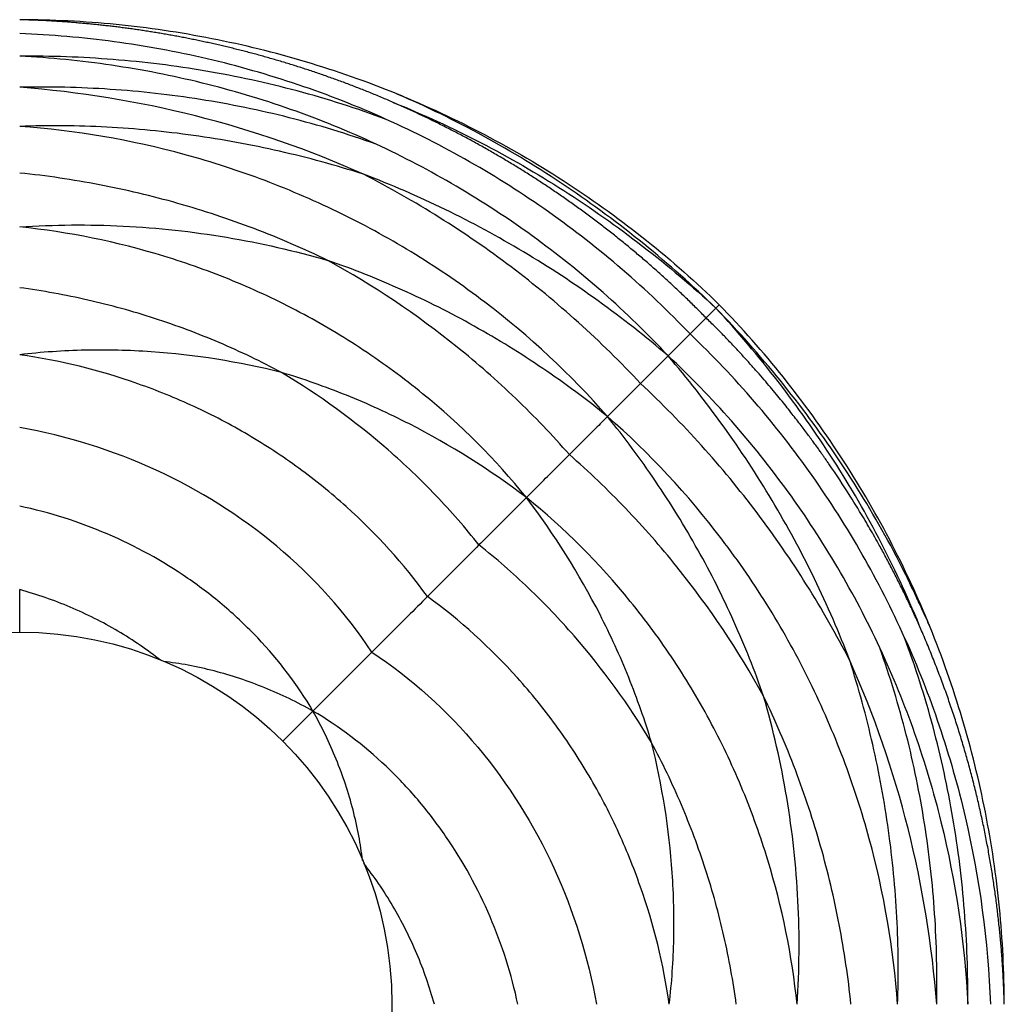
# Model space of a CAD drawing. Extents: x 0 to 594, y 0 to 841.
# Tile 4 of 17: x 177 to 284, y 135 to 242. Entities that reach past the tile are written whole.
import ezdxf

# ---------------------------------------------------------------- set-up
doc = ezdxf.new("R2010")
doc.units = 0
doc.linetypes.add('SLD-SOLIDO', pattern=[0])
doc.layers.get('0').update_dxf_attribs({"linetype": 'CONTINUOUS'})

msp = doc.modelspace()

# ---------------------------------------------------------------- linework, layer by layer
at = {"color": 7, "linetype": 'SLD-SOLIDO'}
msp.add_line((252.86, 210.62), (252.49, 210.25), dxfattribs=at)
msp.add_circle((176.84, 134.6), 40.44, dxfattribs=at)
for points, knots in [([(217.43, 232.6), (217.22, 232.69), (216.8, 232.87), (216.16, 233.14), (215.52, 233.41), (214.88, 233.67), (214.24, 233.93), (213.6, 234.18), (212.96, 234.42), (212.33, 234.67), (211.69, 234.9), (211.05, 235.14), (210.41, 235.36), (209.78, 235.59), (209.14, 235.81), (208.51, 236.02), (207.87, 236.23), (207.24, 236.43), (206.6, 236.64), (205.97, 236.83), (205.33, 237.02), (204.7, 237.21), (204.07, 237.39), (203.44, 237.57), (202.81, 237.75), (202.18, 237.92), (201.55, 238.08), (200.92, 238.25), (200.3, 238.4), (199.67, 238.56), (199.04, 238.71), (198.42, 238.85), (197.8, 238.99), (197.17, 239.13), (196.55, 239.26), (195.93, 239.39), (195.32, 239.52), (194.7, 239.64), (194.08, 239.76), (193.47, 239.87), (192.85, 239.98), (192.24, 240.09), (191.63, 240.19), (191.02, 240.29), (190.41, 240.38), (189.8, 240.47), (189.2, 240.56), (188.59, 240.64), (187.99, 240.72), (187.39, 240.8), (186.79, 240.87), (186.19, 240.94), (185.59, 241.01), (185, 241.07), (184.4, 241.13), (183.81, 241.18), (183.22, 241.23), (182.63, 241.28), (182.05, 241.33), (181.46, 241.37), (180.88, 241.41), (180.3, 241.44), (179.72, 241.48), (179.14, 241.51), (178.56, 241.53), (177.99, 241.55), (177.41, 241.57), (177.03, 241.58), (176.84, 241.59)], [0, 0, 0, 0, 0.016626, 0.033208, 0.049743, 0.066234, 0.082679, 0.099079, 0.115435, 0.131745, 0.14801, 0.16423, 0.180405, 0.196536, 0.212622, 0.228663, 0.244659, 0.26061, 0.276516, 0.292377, 0.308194, 0.323965, 0.339691, 0.355372, 0.371008, 0.386599, 0.402144, 0.417644, 0.433099, 0.448508, 0.463872, 0.47919, 0.494462, 0.509689, 0.524871, 0.540006, 0.555096, 0.57014, 0.585138, 0.600091, 0.614997, 0.629857, 0.644672, 0.65944, 0.674162, 0.688838, 0.703468, 0.718052, 0.73259, 0.747081, 0.761526, 0.775925, 0.790278, 0.804584, 0.818844, 0.833058, 0.847225, 0.861346, 0.87542, 0.889448, 0.90343, 0.917365, 0.931254, 0.945096, 0.958892, 0.972641, 0.986344, 1, 1, 1, 1]), ([(217.82, 233.53), (214.58, 234.85), (211.27, 236.01), (204.56, 238.01), (201.15, 238.85), (194.28, 240.2), (190.82, 240.72), (183.84, 241.41), (180.34, 241.58), (176.84, 241.59)], [0, 0, 0, 0, 0.25, 0.25, 0.5, 0.5, 0.75, 0.75, 1, 1, 1, 1]), ([(216.67, 230.76), (213.55, 232.17), (210.35, 233.42), (203.85, 235.62), (200.55, 236.56), (193.87, 238.12), (190.49, 238.74), (183.69, 239.66), (180.27, 239.95), (176.84, 240.08)], [0, 0, 0, 0, 0.25, 0.25, 0.5, 0.5, 0.75, 0.75, 1, 1, 1, 1]), ([(216.67, 230.76), (213.5, 231.94), (210.26, 232.97), (203.71, 234.72), (200.4, 235.44), (193.73, 236.58), (190.36, 236.99), (183.61, 237.53), (180.22, 237.65), (176.84, 237.62)], [0, 0, 0, 0, 0.25, 0.25, 0.5, 0.5, 0.75, 0.75, 1, 1, 1, 1]), ([(215.56, 228.07), (212.53, 229.48), (209.43, 230.74), (203.12, 232.95), (199.91, 233.91), (193.42, 235.51), (190.13, 236.15), (183.51, 237.13), (180.18, 237.45), (176.84, 237.62)], [0, 0, 0, 0, 0.25, 0.25, 0.5, 0.5, 0.75, 0.75, 1, 1, 1, 1]), ([(215.56, 228.07), (212.46, 229.17), (209.31, 230.13), (202.94, 231.75), (199.72, 232.41), (193.23, 233.43), (189.96, 233.8), (183.41, 234.24), (180.12, 234.31), (176.84, 234.25)], [0, 0, 0, 0, 0.25, 0.25, 0.5, 0.5, 0.75, 0.75, 1, 1, 1, 1]), ([(214.2, 224.8), (208.32, 227.43), (202.2, 229.55), (189.68, 232.71), (183.28, 233.75), (176.84, 234.25)], [0, 0, 0, 0, 0.5, 0.5, 1, 1, 1, 1]), ([(252.49, 210.25), (247.47, 215.12), (242.02, 219.56), (233.32, 225.42), (230.33, 227.25), (224.18, 230.61), (221.03, 232.15), (217.82, 233.53)], [0, 0, 0, 0, 0.5, 0.5, 0.75, 0.75, 1, 1, 1, 1]), ([(217.82, 233.53), (224.32, 230.89), (230.56, 227.61), (242.32, 219.92), (247.83, 215.51), (252.86, 210.62)], [0, 0, 0, 0, 0.5, 0.5, 1, 1, 1, 1]), ([(251.43, 209.19), (251.26, 209.36), (250.93, 209.7), (250.42, 210.2), (249.91, 210.71), (249.4, 211.21), (248.88, 211.7), (248.36, 212.19), (247.84, 212.68), (247.32, 213.17), (246.79, 213.65), (246.25, 214.13), (245.72, 214.61), (245.18, 215.08), (244.64, 215.55), (244.09, 216.01), (243.54, 216.47), (242.99, 216.93), (242.44, 217.38), (241.88, 217.83), (241.32, 218.28), (240.76, 218.72), (240.19, 219.16), (239.62, 219.59), (239.05, 220.03), (238.48, 220.45), (237.9, 220.88), (237.32, 221.3), (236.73, 221.71), (236.15, 222.12), (235.56, 222.53), (234.97, 222.94), (234.37, 223.34), (233.78, 223.73), (233.18, 224.13), (232.58, 224.51), (231.97, 224.9), (231.37, 225.28), (230.76, 225.66), (230.14, 226.03), (229.53, 226.4), (228.91, 226.76), (228.3, 227.12), (227.67, 227.48), (227.05, 227.83), (226.42, 228.18), (225.8, 228.52), (225.17, 228.86), (224.53, 229.19), (223.9, 229.52), (223.26, 229.85), (222.62, 230.17), (221.98, 230.49), (221.34, 230.8), (220.69, 231.11), (220.04, 231.42), (219.39, 231.72), (218.74, 232.02), (218.09, 232.31), (217.65, 232.5), (217.43, 232.6)], [0, 0, 0, 0, 0.017225, 0.034451, 0.05168, 0.068911, 0.086143, 0.103377, 0.120613, 0.13785, 0.155089, 0.172329, 0.18957, 0.206813, 0.224057, 0.241301, 0.258547, 0.275793, 0.29304, 0.310288, 0.327536, 0.344784, 0.362033, 0.379282, 0.396531, 0.41378, 0.431028, 0.448277, 0.465525, 0.482773, 0.500021, 0.517269, 0.534516, 0.551763, 0.56901, 0.586256, 0.603501, 0.620747, 0.637991, 0.655236, 0.672479, 0.689723, 0.706965, 0.724207, 0.741448, 0.758689, 0.775929, 0.793168, 0.810407, 0.827644, 0.844882, 0.862118, 0.879354, 0.89659, 0.913826, 0.931061, 0.948296, 0.96553, 0.982765, 1, 1, 1, 1]), ([(217.43, 232.6), (220.66, 231.3), (223.83, 229.84), (230.02, 226.64), (233.04, 224.89), (241.85, 219.26), (247.38, 214.98), (252.49, 210.25)], [0, 0, 0, 0, 0.25, 0.25, 0.5, 0.5, 1, 1, 1, 1]), ([(214.2, 224.8), (211.19, 225.76), (208.14, 226.6), (201.97, 228), (198.86, 228.57), (192.6, 229.45), (189.45, 229.75), (183.15, 230.08), (179.99, 230.11), (176.84, 230)], [0, 0, 0, 0, 0.25, 0.25, 0.5, 0.5, 0.75, 0.75, 1, 1, 1, 1]), ([(249.69, 207.45), (247.35, 209.89), (244.89, 212.23), (239.75, 216.65), (237.08, 218.74), (231.54, 222.65), (228.68, 224.47), (222.79, 227.83), (219.76, 229.37), (216.67, 230.76)], [0, 0, 0, 0, 0.25, 0.25, 0.5, 0.5, 0.75, 0.75, 1, 1, 1, 1]), ([(240.71, 198.47), (236.72, 203.04), (232.24, 207.2), (224.96, 212.73), (222.45, 214.46), (217.27, 217.66), (211.94, 220.6), (206.35, 223.02), (200.65, 225.18), (197.75, 226.12), (188.93, 228.52), (182.9, 229.57), (176.84, 230)], [0, 0, 0, 0, 0.25, 0.25, 0.375, 0.375, 0.5, 0.625, 0.625, 0.75, 0.75, 1, 1, 1, 1]), ([(247.3, 205.06), (245.06, 207.46), (242.7, 209.76), (237.77, 214.11), (235.2, 216.16), (229.88, 220.02), (227.12, 221.82), (221.45, 225.15), (218.54, 226.68), (215.56, 228.07)], [0, 0, 0, 0, 0.25, 0.25, 0.5, 0.5, 0.75, 0.75, 1, 1, 1, 1]), ([(210.32, 215.43), (207.71, 216.7), (205.03, 217.86), (199.58, 219.92), (196.82, 220.84), (191.21, 222.43), (188.37, 223.1), (182.64, 224.2), (179.74, 224.63), (176.84, 224.93)], [0, 0, 0, 0, 0.25, 0.25, 0.5, 0.5, 0.75, 0.75, 1, 1, 1, 1]), ([(244.3, 202.06), (242.15, 204.36), (239.89, 206.58), (235.2, 210.8), (232.76, 212.82), (225.2, 218.53), (219.82, 221.9), (214.2, 224.8)], [0, 0, 0, 0, 0.25, 0.25, 0.5, 0.5, 1, 1, 1, 1]), ([(247.3, 205.06), (242.4, 209.26), (237.14, 213.05), (228.82, 218.01), (225.98, 219.55), (220.18, 222.37), (217.21, 223.65), (214.2, 224.8)], [0, 0, 0, 0, 0.5, 0.5, 0.75, 0.75, 1, 1, 1, 1]), ([(231.9, 189.66), (228.56, 193.8), (224.76, 197.58), (218.55, 202.64), (216.4, 204.22), (211.95, 207.17), (207.36, 209.9), (202.52, 212.17), (197.59, 214.21), (195.07, 215.11), (187.4, 217.45), (182.14, 218.53), (176.84, 219.07)], [0, 0, 0, 0, 0.25, 0.25, 0.375, 0.375, 0.5, 0.625, 0.625, 0.75, 0.75, 1, 1, 1, 1]), ([(236.57, 194.33), (234.72, 196.45), (232.77, 198.49), (228.7, 202.39), (226.58, 204.25), (219.98, 209.55), (215.27, 212.71), (210.32, 215.43)], [0, 0, 0, 0, 0.25, 0.25, 0.5, 0.5, 1, 1, 1, 1]), ([(240.71, 198.47), (238.45, 200.31), (236.1, 202.05), (231.27, 205.33), (228.78, 206.86), (223.69, 209.71), (221.09, 211.02), (215.78, 213.4), (213.07, 214.48), (210.32, 215.43)], [0, 0, 0, 0, 0.25, 0.25, 0.5, 0.5, 0.75, 0.75, 1, 1, 1, 1]), ([(205.28, 203.26), (203.08, 204.44), (200.83, 205.52), (196.22, 207.48), (193.87, 208.36), (189.11, 209.9), (186.69, 210.57), (181.8, 211.68), (179.33, 212.13), (176.84, 212.47)], [0, 0, 0, 0, 0.25, 0.25, 0.5, 0.5, 0.75, 0.75, 1, 1, 1, 1]), ([(252.49, 210.25), (252.34, 210.1), (252.04, 209.8), (251.72, 209.48), (251.51, 209.27), (251.45, 209.21), (251.43, 209.19)], [0, 0, 0, 0, 0.276639, 0.553451, 0.830221, 1, 1, 1, 1]), ([(274.84, 175.19), (273.54, 178.42), (272.08, 181.59), (268.88, 187.78), (267.14, 190.8), (263.39, 196.67), (261.38, 199.52), (257.11, 205.03), (254.86, 207.7), (252.49, 210.25)], [0, 0, 0, 0, 0.25, 0.25, 0.5, 0.5, 0.75, 0.75, 1, 1, 1, 1]), ([(275.77, 175.58), (274.39, 178.79), (272.85, 181.94), (269.49, 188.09), (267.66, 191.08), (261.8, 199.78), (257.36, 205.23), (252.49, 210.25)], [0, 0, 0, 0, 0.25, 0.25, 0.5, 0.5, 1, 1, 1, 1]), ([(275.77, 175.58), (274.45, 178.83), (272.97, 182.02), (269.71, 188.24), (267.92, 191.27), (264.08, 197.14), (262.02, 199.99), (257.63, 205.47), (255.3, 208.1), (252.86, 210.62)], [0, 0, 0, 0, 0.25, 0.25, 0.5, 0.5, 0.75, 0.75, 1, 1, 1, 1]), ([(251.43, 209.19), (250.9, 208.66), (250.49, 208.25), (249.91, 207.67), (249.74, 207.5), (249.69, 207.45)], [0, 0, 0, 0, 0.5, 0.5, 1, 1, 1, 1]), ([(274.84, 175.19), (274.74, 175.42), (274.54, 175.87), (274.24, 176.55), (273.93, 177.22), (273.62, 177.9), (273.3, 178.57), (272.98, 179.23), (272.65, 179.9), (272.32, 180.56), (271.99, 181.22), (271.65, 181.88), (271.3, 182.54), (270.95, 183.19), (270.6, 183.85), (270.2, 184.57), (269.58, 185.68), (268.54, 187.47), (266.91, 190.14), (265.53, 192.22), (264.67, 193.47), (264.54, 193.65), (264.39, 193.87), (264.21, 194.13), (263.99, 194.43), (263.75, 194.78), (263.48, 195.16), (263.17, 195.58), (262.83, 196.05), (262.46, 196.55), (262.06, 197.08), (261.62, 197.66), (261.15, 198.27), (260.64, 198.92), (260.1, 199.61), (259.52, 200.33), (258.9, 201.08), (258.24, 201.87), (257.54, 202.69), (256.8, 203.53), (256.01, 204.41), (255.19, 205.32), (254.32, 206.25), (253.4, 207.21), (252.43, 208.2), (251.77, 208.85), (251.43, 209.19)], [0, 0, 0, 0, 0.017849, 0.035697, 0.053546, 0.071395, 0.089244, 0.107093, 0.124943, 0.142794, 0.160645, 0.178496, 0.196348, 0.214202, 0.232055, 0.24991, 0.27425, 0.324024, 0.399238, 0.499896, 0.503949, 0.509218, 0.515701, 0.5234, 0.532313, 0.542442, 0.553786, 0.566345, 0.580119, 0.595108, 0.611313, 0.628732, 0.647367, 0.667217, 0.688281, 0.710559, 0.734051, 0.758757, 0.784676, 0.811807, 0.840149, 0.869703, 0.900465, 0.932437, 0.965615, 1, 1, 1, 1]), ([(249.69, 207.45), (249.02, 206.78), (248.49, 206.25), (247.69, 205.45), (247.42, 205.18), (247.3, 205.06)], [0, 0, 0, 0, 0.5, 0.5, 1, 1, 1, 1]), ([(273, 174.43), (271.61, 177.52), (270.07, 180.55), (266.71, 186.44), (264.89, 189.3), (260.98, 194.84), (258.89, 197.51), (254.47, 202.65), (252.13, 205.11), (249.69, 207.45)], [0, 0, 0, 0, 0.25, 0.25, 0.5, 0.5, 0.75, 0.75, 1, 1, 1, 1]), ([(205.28, 203.26), (200.64, 204.42), (195.89, 205.18), (188.74, 205.67), (186.35, 205.73), (181.58, 205.62), (179.2, 205.46), (176.84, 205.19)], [0, 0, 0, 0, 0.5, 0.5, 0.75, 0.75, 1, 1, 1, 1]), ([(221.15, 178.91), (218.58, 182.46), (215.6, 185.74), (210.68, 190.16), (208.96, 191.55), (205.4, 194.15), (201.71, 196.57), (197.8, 198.62), (193.8, 200.47), (191.75, 201.3), (185.5, 203.5), (181.2, 204.56), (176.84, 205.19)], [0, 0, 0, 0, 0.25, 0.25, 0.375, 0.375, 0.5, 0.625, 0.625, 0.75, 0.75, 1, 1, 1, 1]), ([(267.04, 171.96), (265.89, 174.97), (264.61, 177.94), (261.79, 183.74), (260.25, 186.58), (255.29, 194.9), (251.5, 200.16), (247.3, 205.06)], [0, 0, 0, 0, 0.25, 0.25, 0.5, 0.5, 1, 1, 1, 1]), ([(270.31, 173.32), (268.92, 176.3), (267.39, 179.21), (264.06, 184.88), (262.26, 187.64), (258.4, 192.96), (256.35, 195.53), (252, 200.46), (249.7, 202.82), (247.3, 205.06)], [0, 0, 0, 0, 0.25, 0.25, 0.5, 0.5, 0.75, 0.75, 1, 1, 1, 1]), ([(226.75, 184.51), (225.27, 186.38), (223.71, 188.18), (220.41, 191.62), (218.68, 193.27), (213.27, 197.98), (209.38, 200.8), (205.28, 203.26)], [0, 0, 0, 0, 0.25, 0.25, 0.5, 0.5, 1, 1, 1, 1]), ([(231.9, 189.66), (227.91, 192.7), (223.65, 195.38), (216.95, 198.8), (214.67, 199.84), (210.03, 201.71), (207.67, 202.54), (205.28, 203.26)], [0, 0, 0, 0, 0.5, 0.5, 0.75, 0.75, 1, 1, 1, 1]), ([(267.04, 171.96), (264.14, 177.58), (260.77, 182.96), (255.06, 190.52), (253.04, 192.96), (248.82, 197.65), (246.6, 199.91), (244.3, 202.06)], [0, 0, 0, 0, 0.5, 0.5, 0.75, 0.75, 1, 1, 1, 1]), ([(240.71, 198.47), (240.27, 198.03), (239.85, 197.6), (239.05, 196.81), (238.68, 196.44), (237.65, 195.41), (237.06, 194.82), (236.57, 194.33)], [0, 0, 0, 0, 0.25, 0.25, 0.5, 0.5, 1, 1, 1, 1]), ([(257.67, 168.08), (256.72, 170.83), (255.64, 173.54), (253.26, 178.85), (251.95, 181.45), (249.1, 186.54), (247.57, 189.03), (244.29, 193.86), (242.55, 196.2), (240.71, 198.47)], [0, 0, 0, 0, 0.25, 0.25, 0.5, 0.5, 0.75, 0.75, 1, 1, 1, 1]), ([(272.24, 134.6), (271.81, 140.66), (270.76, 146.69), (268.36, 155.51), (267.42, 158.41), (265.26, 164.11), (262.84, 169.7), (259.9, 175.03), (256.7, 180.21), (254.97, 182.72), (249.44, 190), (245.28, 194.48), (240.71, 198.47)], [0, 0, 0, 0, 0.25, 0.25, 0.375, 0.375, 0.5, 0.625, 0.625, 0.75, 0.75, 1, 1, 1, 1]), ([(257.67, 168.08), (254.95, 173.03), (251.79, 177.74), (246.49, 184.34), (244.63, 186.46), (240.73, 190.53), (238.69, 192.48), (236.57, 194.33)], [0, 0, 0, 0, 0.5, 0.5, 0.75, 0.75, 1, 1, 1, 1]), ([(245.5, 163.04), (244.78, 165.43), (243.95, 167.79), (242.08, 172.43), (241.04, 174.71), (237.62, 181.4), (234.94, 185.67), (231.9, 189.66)], [0, 0, 0, 0, 0.25, 0.25, 0.5, 0.5, 1, 1, 1, 1]), ([(261.31, 134.6), (260.77, 139.9), (259.69, 145.16), (257.35, 152.83), (256.45, 155.35), (254.41, 160.28), (252.14, 165.12), (249.41, 169.71), (246.47, 174.16), (244.88, 176.31), (239.82, 182.52), (236.04, 186.32), (231.9, 189.66)], [0, 0, 0, 0, 0.25, 0.25, 0.375, 0.375, 0.5, 0.625, 0.625, 0.75, 0.75, 1, 1, 1, 1]), ([(208.71, 166.47), (207.03, 169.32), (205, 171.99), (201.56, 175.62), (200.35, 176.76), (197.81, 178.93), (196.49, 179.94), (192.37, 182.78), (189.43, 184.4), (183.29, 187.03), (180.1, 188.05), (176.84, 188.73)], [0, 0, 0, 0, 0.25, 0.25, 0.375, 0.375, 0.5, 0.5, 0.75, 0.75, 1, 1, 1, 1]), ([(245.5, 163.04), (243.04, 167.14), (240.22, 171.03), (235.51, 176.44), (233.86, 178.17), (230.42, 181.47), (228.62, 183.03), (226.75, 184.51)], [0, 0, 0, 0, 0.5, 0.5, 0.75, 0.75, 1, 1, 1, 1]), ([(275.77, 175.58), (275.5, 176.18), (275, 177.3), (274.29, 178.83), (273.71, 180.04), (273.39, 180.73), (273.26, 181.01)], [0, 0, 0, 0, 0.329059, 0.609476, 0.841731, 1, 1, 1, 1]), ([(176.84, 175.01), (176.84, 175.49), (176.84, 177.02), (176.84, 178.58), (176.84, 179.67)], [0, 0, 0, 0, 0.3086103, 1, 1, 1, 1]), ([(192.16, 171.98), (191.43, 172.53), (189.94, 173.66), (187.53, 175.18), (184.98, 176.56), (182.34, 177.78), (179.63, 178.83), (177.77, 179.39), (176.84, 179.67)], [0, 0, 0, 0, 0.1588203, 0.3270747, 0.4952872, 0.6635138, 0.8317911, 1, 1, 1, 1]), ([(247.43, 134.6), (246.8, 138.96), (245.74, 143.26), (243.54, 149.51), (242.71, 151.56), (240.86, 155.56), (238.81, 159.47), (236.39, 163.16), (233.79, 166.72), (232.4, 168.44), (227.98, 173.36), (224.7, 176.34), (221.15, 178.91)], [0, 0, 0, 0, 0.25, 0.25, 0.375, 0.375, 0.5, 0.625, 0.625, 0.75, 0.75, 1, 1, 1, 1]), ([(283.83, 134.6), (283.82, 138.1), (283.65, 141.6), (282.96, 148.58), (282.45, 152.04), (281.09, 158.91), (280.25, 162.32), (278.25, 169.03), (277.09, 172.34), (275.77, 175.58)], [0, 0, 0, 0, 0.25, 0.25, 0.5, 0.5, 0.75, 0.75, 1, 1, 1, 1]), ([(279.86, 134.6), (279.89, 137.98), (279.77, 141.37), (279.23, 148.12), (278.82, 151.49), (277.68, 158.16), (276.96, 161.47), (275.21, 168.02), (274.18, 171.26), (273, 174.43)], [0, 0, 0, 0, 0.25, 0.25, 0.5, 0.5, 0.75, 0.75, 1, 1, 1, 1]), ([(273, 174.43), (274.41, 171.3), (275.66, 168.11), (277.86, 161.61), (278.8, 158.3), (281.14, 148.28), (282.07, 141.45), (282.32, 134.6)], [0, 0, 0, 0, 0.25, 0.25, 0.5, 0.5, 1, 1, 1, 1]), ([(283.83, 134.6), (283.82, 134.85), (283.81, 135.34), (283.78, 136.08), (283.75, 136.83), (283.71, 137.58), (283.67, 138.33), (283.62, 139.08), (283.57, 139.84), (283.51, 140.6), (283.44, 141.36), (283.37, 142.13), (283.29, 142.9), (283.21, 143.67), (283.12, 144.44), (283.03, 145.22), (282.93, 146), (282.82, 146.78), (282.71, 147.56), (282.59, 148.35), (282.47, 149.14), (282.34, 149.93), (282.2, 150.72), (282.06, 151.52), (281.91, 152.31), (281.75, 153.11), (281.59, 153.91), (281.42, 154.72), (281.24, 155.52), (281.06, 156.33), (280.87, 157.13), (280.67, 157.94), (280.47, 158.76), (280.26, 159.57), (280.04, 160.38), (279.81, 161.2), (279.58, 162.02), (279.34, 162.83), (279.1, 163.65), (278.84, 164.47), (278.58, 165.29), (278.31, 166.12), (278.03, 166.94), (277.75, 167.76), (277.46, 168.59), (277.16, 169.41), (276.85, 170.24), (276.53, 171.06), (276.21, 171.89), (275.88, 172.71), (275.54, 173.54), (275.19, 174.37), (274.96, 174.92), (274.84, 175.19)], [0, 0, 0, 0, 0.017681, 0.035439, 0.053276, 0.07119, 0.089182, 0.107252, 0.1254, 0.143625, 0.161929, 0.18031, 0.198768, 0.217305, 0.235919, 0.25461, 0.273379, 0.292226, 0.311149, 0.33015, 0.349229, 0.368384, 0.387617, 0.406926, 0.426313, 0.445776, 0.465317, 0.484933, 0.504627, 0.524397, 0.544243, 0.564165, 0.584164, 0.604239, 0.624389, 0.644615, 0.664918, 0.685295, 0.705748, 0.726277, 0.746881, 0.76756, 0.788315, 0.809144, 0.830049, 0.851028, 0.872083, 0.893214, 0.914419, 0.935701, 0.957058, 0.978491, 1, 1, 1, 1]), ([(270.3, 173.31), (271.71, 170.28), (272.98, 167.18), (275.19, 160.88), (276.15, 157.67), (278.55, 147.92), (279.53, 141.26), (279.86, 134.6)], [0, 0, 0, 0, 0.25, 0.25, 0.5, 0.5, 1, 1, 1, 1]), ([(276.49, 134.6), (276.55, 137.88), (276.48, 141.17), (276.04, 147.72), (275.67, 150.99), (274.65, 157.48), (273.99, 160.7), (272.37, 167.07), (271.41, 170.22), (270.31, 173.32)], [0, 0, 0, 0, 0.25, 0.25, 0.5, 0.5, 0.75, 0.75, 1, 1, 1, 1]), ([(208.71, 166.47), (207.86, 166.93), (206.15, 167.85), (203.48, 169.02), (200.76, 170.03), (197.97, 170.85), (195.2, 171.48), (193.35, 171.74), (192.45, 171.86)], [0, 0, 0, 0, 0.168219, 0.336519, 0.504815, 0.673138, 0.841525, 1, 1, 1, 1]), ([(272.24, 134.6), (272.35, 137.75), (272.32, 140.91), (271.99, 147.21), (271.69, 150.36), (270.81, 156.62), (270.24, 159.73), (268.84, 165.9), (268, 168.95), (267.04, 171.96)], [0, 0, 0, 0, 0.25, 0.25, 0.5, 0.5, 0.75, 0.75, 1, 1, 1, 1]), ([(276.49, 134.6), (275.99, 141.04), (274.95, 147.44), (271.79, 159.96), (269.67, 166.08), (267.04, 171.96)], [0, 0, 0, 0, 0.5, 0.5, 1, 1, 1, 1]), ([(267.17, 134.6), (266.87, 137.5), (266.44, 140.39), (265.34, 146.13), (264.67, 148.97), (263.08, 154.58), (262.16, 157.34), (260.1, 162.79), (258.94, 165.47), (257.67, 168.08)], [0, 0, 0, 0, 0.25, 0.25, 0.5, 0.5, 0.75, 0.75, 1, 1, 1, 1]), ([(208.71, 166.47), (207.94, 165.7), (206.84, 164.6), (205.76, 163.52), (205.43, 163.19)], [0, 0, 0, 0, 0.693598, 1, 1, 1, 1]), ([(214.1, 150.24), (213.98, 151.13), (213.72, 152.97), (213.09, 155.73), (212.27, 158.52), (211.26, 161.24), (210.09, 163.91), (209.17, 165.61), (208.71, 166.47)], [0, 0, 0, 0, 0.157175, 0.325822, 0.494405, 0.662962, 0.831522, 1, 1, 1, 1]), ([(230.97, 134.6), (230.29, 137.86), (229.27, 141.05), (226.64, 147.19), (225.02, 150.13), (222.18, 154.25), (221.17, 155.57), (219.01, 158.11), (217.86, 159.32), (214.23, 162.76), (211.56, 164.79), (208.71, 166.47)], [0, 0, 0, 0, 0.25, 0.25, 0.5, 0.5, 0.625, 0.625, 0.75, 0.75, 1, 1, 1, 1]), ([(247.43, 134.6), (247.7, 136.96), (247.86, 139.34), (247.97, 144.11), (247.91, 146.5), (247.42, 153.65), (246.66, 158.4), (245.5, 163.04)], [0, 0, 0, 0, 0.25, 0.25, 0.5, 0.5, 1, 1, 1, 1]), ([(254.71, 134.6), (254.37, 137.09), (253.92, 139.56), (252.81, 144.45), (252.14, 146.87), (250.6, 151.63), (249.72, 153.98), (247.76, 158.59), (246.68, 160.84), (245.5, 163.04)], [0, 0, 0, 0, 0.25, 0.25, 0.5, 0.5, 0.75, 0.75, 1, 1, 1, 1]), ([(221.91, 134.6), (221.63, 135.53), (221.07, 137.39), (220.02, 140.1), (218.8, 142.74), (217.42, 145.29), (215.91, 147.7), (214.78, 149.19), (214.23, 149.91)], [0, 0, 0, 0, 0.168322, 0.336713, 0.505053, 0.673379, 0.841747, 1, 1, 1, 1])]:
    msp.add_open_spline(points, degree=3, knots=knots, dxfattribs=at)
for points in [[(176.84, 219.07), (180.58, 219.32), (188.11, 219.39), (199.35, 218.16), (206.71, 216.48), (210.32, 215.43)], [(240.71, 198.47), (240.98, 198.74), (241.6, 199.36), (242.8, 200.56), (243.77, 201.53), (244.3, 202.06)], [(215.12, 172.88), (212.27, 177.17), (205.22, 184.93), (191.95, 193.25), (181.94, 196.38), (176.84, 197.26)], [(231.9, 189.66), (232.31, 190.07), (233.2, 190.96), (234.77, 192.53), (235.95, 193.71), (236.57, 194.33)], [(231.9, 189.66), (231.25, 189.01), (229.99, 187.75), (228.26, 186.01), (227.23, 184.99), (226.75, 184.51)], [(226.75, 184.51), (226.07, 183.83), (224.73, 182.49), (222.84, 180.6), (221.69, 179.45), (221.15, 178.91)], [(221.15, 178.91), (220.43, 178.18), (219, 176.76), (216.96, 174.72), (215.71, 173.47), (215.12, 172.88)], [(215.12, 172.88), (214.38, 172.14), (212.91, 170.67), (210.76, 168.52), (209.38, 167.14), (208.71, 166.47)], [(215.12, 172.88), (219.41, 170.03), (227.17, 162.98), (235.49, 149.7), (238.62, 139.7), (239.5, 134.6)], [(261.31, 134.6), (261.57, 138.34), (261.63, 145.87), (260.4, 157.11), (258.72, 164.47), (257.67, 168.08)]]:
    msp.add_open_spline(points, degree=3, dxfattribs=at)
at = {"color": 8, "linetype": 'SLD-SOLIDO'}
msp.add_open_spline([(247.3, 205.06), (246.57, 204.33), (245.96, 203.72), (244.95, 202.71), (244.57, 202.33), (244.3, 202.06)], degree=3, knots=[0, 0, 0, 0, 0.5, 0.5, 1, 1, 1, 1], dxfattribs=at)

doc.saveas('drawing.dxf')
